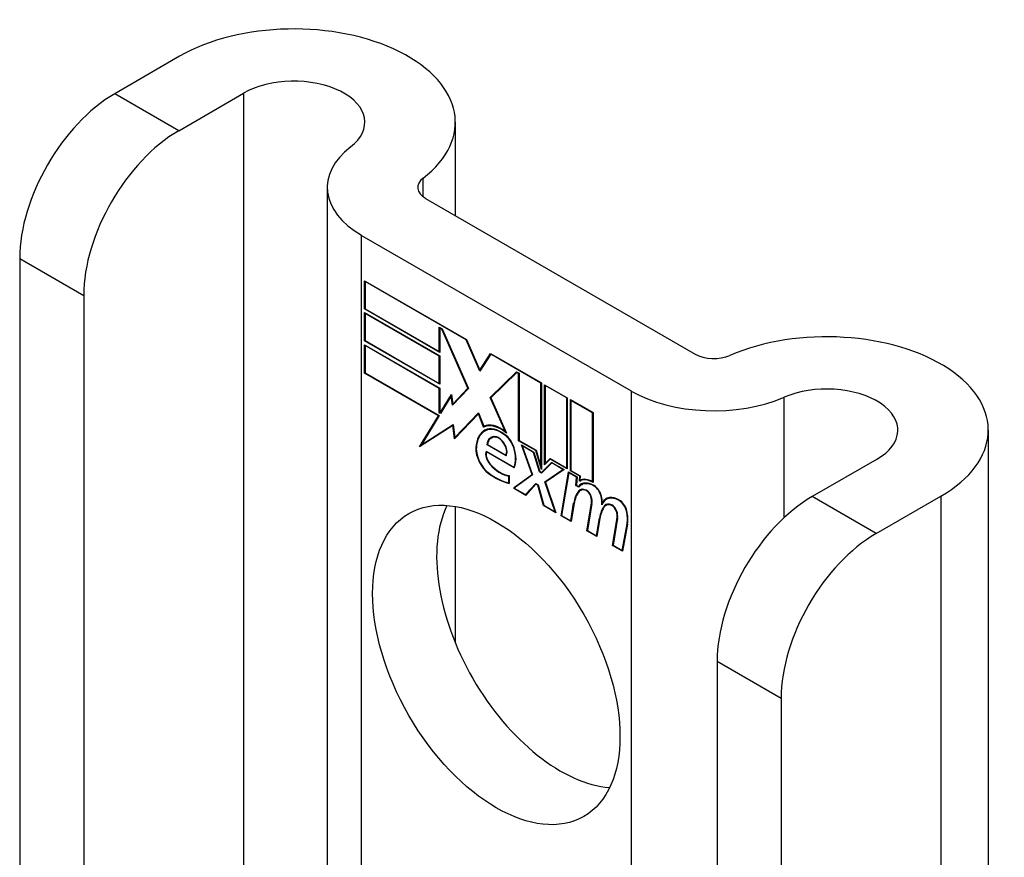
# Model space of a CAD drawing. Header units: inches. Extents: x 326.8 to 385.5, y 125.1 to 182.
# Tile 26 of 45: x 334.5 to 335.6, y 181 to 182. Entities that reach past the tile are written whole.
import ezdxf

# ---------------------------------------------------------------- set-up
doc = ezdxf.new("R2010")
doc.units = ezdxf.units.IN
doc.header["$MEASUREMENT"] = 0
doc.layers.add('Visible Edges(ANSI)', color=7, linetype='Continuous', lineweight=25)
doc.layers.add('Visible Tangent Edges(ANSI)', color=7, linetype='Continuous', lineweight=25)

msp = doc.modelspace()

# ---------------------------------------------------------------- linework, layer by layer
at = {"layer": 'Visible Edges(ANSI)'}
for p, q in [((334.6862, 181.9318), (334.6109, 181.8883)), ((334.6852, 181.8454), (334.7605, 181.8889)), ((335.0063, 181.8552), (335.0063, 181.747)), ((334.8577, 181.7796), (334.8577, 180.7811)), ((334.9717, 181.7669), (335.2846, 181.5863)), ((334.8975, 181.724), (335.2103, 181.5434)), ((334.5006, 181.6972), (334.5006, 180.9313)), ((334.901, 181.6386), (334.901, 181.6714)), ((334.901, 181.6714), (335.0193, 181.6031)), ((334.9016, 181.6705), (334.9021, 181.6708)), ((334.9016, 181.6705), (334.9016, 181.6389)), ((335.019, 181.6026), (334.9016, 181.6705)), ((334.5749, 181.6543), (334.5749, 180.8885)), ((334.901, 181.6386), (334.9016, 181.6389)), ((334.9883, 181.5882), (334.901, 181.6386)), ((334.901, 181.6016), (334.901, 181.6343)), ((334.901, 181.6343), (334.9883, 181.584)), ((334.9016, 181.6389), (334.9877, 181.5892)), ((334.9016, 181.6334), (334.9021, 181.6337)), ((334.9016, 181.6334), (334.9016, 181.6019)), ((334.9877, 181.5837), (334.9016, 181.6334)), ((334.9877, 181.5892), (334.9877, 181.6173)), ((334.9877, 181.6173), (334.9909, 181.6155)), ((334.9883, 181.6164), (334.9888, 181.6167)), ((334.9906, 181.615), (334.9883, 181.6164)), ((334.9883, 181.6164), (334.9883, 181.5882)), ((334.9906, 181.615), (334.991, 181.6153)), ((335.0209, 181.5468), (334.9906, 181.615)), ((334.9909, 181.6155), (335.0215, 181.5464)), ((334.901, 181.6016), (334.9016, 181.6019)), ((334.9883, 181.5512), (334.901, 181.6016)), ((334.901, 181.5642), (334.901, 181.597)), ((334.901, 181.597), (334.9883, 181.5466)), ((334.9016, 181.6019), (334.9877, 181.5521)), ((334.9016, 181.5961), (334.9021, 181.5964)), ((334.9877, 181.5463), (334.9016, 181.5961)), ((334.9016, 181.5961), (334.9016, 181.5645)), ((335.019, 181.6026), (335.0194, 181.6029)), ((335.0349, 181.5662), (335.019, 181.6026)), ((335.0193, 181.6031), (335.0349, 181.5675)), ((334.9877, 181.5892), (334.9883, 181.5895)), ((334.9877, 181.5837), (334.9883, 181.584)), ((334.9877, 181.5521), (334.9877, 181.5837)), ((334.9883, 181.584), (334.9883, 181.5512)), ((335.0349, 181.5675), (335.0471, 181.587)), ((335.0475, 181.5862), (335.0349, 181.5662)), ((335.0471, 181.587), (335.1063, 181.5529)), ((335.0475, 181.5862), (335.048, 181.5865)), ((335.1057, 181.5526), (335.0475, 181.5862)), ((335.0478, 181.5866), (335.0476, 181.5863)), ((334.901, 181.5642), (334.9016, 181.5645)), ((334.9867, 181.5147), (334.901, 181.5642)), ((334.9016, 181.5645), (334.9876, 181.5148)), ((335.0349, 181.5675), (335.0361, 181.5682)), ((335.036, 181.5679), (335.0359, 181.568)), ((335.0468, 181.536), (335.0773, 181.5656)), ((335.0776, 181.5648), (335.0474, 181.5356)), ((335.0482, 181.5368), (335.0777, 181.5654)), ((335.0773, 181.5656), (335.0803, 181.5639)), ((335.0776, 181.5648), (335.0781, 181.5651)), ((335.0798, 181.5636), (335.0776, 181.5648)), ((335.0798, 181.5636), (335.0803, 181.5639)), ((335.0798, 181.4857), (335.0798, 181.5636)), ((335.0803, 181.5639), (335.0803, 181.486)), ((334.9877, 181.5521), (334.9883, 181.5524)), ((335.1057, 181.5526), (335.1063, 181.5529)), ((335.1057, 181.4556), (335.1057, 181.5526)), ((335.1063, 181.5529), (335.1063, 181.4523)), ((335.11, 181.4577), (335.11, 181.5507)), ((335.11, 181.5507), (335.1362, 181.5356)), ((335.1105, 181.5498), (335.111, 181.5501)), ((335.1105, 181.5498), (335.1105, 181.4592)), ((335.1357, 181.5353), (335.1105, 181.5498)), ((334.9877, 181.5463), (334.9883, 181.5466)), ((334.9877, 181.5181), (334.9877, 181.5463)), ((334.9883, 181.5466), (334.9883, 181.5184)), ((334.9888, 181.5181), (335.0018, 181.5394)), ((335.0016, 181.5377), (334.9891, 181.5173)), ((335.0016, 181.5377), (335.002, 181.538)), ((335.0032, 181.5268), (335.0016, 181.5377)), ((335.002, 181.5382), (335.0017, 181.5378)), ((335.0018, 181.5394), (335.0035, 181.5281)), ((335.0215, 181.5464), (335.0032, 181.5268)), ((335.0035, 181.5281), (335.0209, 181.5468)), ((335.0214, 181.5466), (335.0049, 181.529)), ((335.0209, 181.5468), (335.0213, 181.547)), ((335.0468, 181.536), (335.0482, 181.5368)), ((335.0483, 181.5365), (335.0482, 181.5368)), ((335.0035, 181.5281), (335.0049, 181.529)), ((335.0046, 181.5282), (335.0045, 181.5287)), ((335.0645, 181.4961), (335.0468, 181.536)), ((335.0474, 181.5356), (335.0657, 181.4946)), ((335.1357, 181.5353), (335.1362, 181.5356)), ((335.1357, 181.454), (335.1357, 181.5353)), ((335.1362, 181.5356), (335.1362, 181.4531)), ((335.1399, 181.4509), (335.1399, 181.5334)), ((335.1399, 181.5334), (335.1662, 181.5183)), ((335.1405, 181.5325), (335.141, 181.5328)), ((335.1405, 181.5325), (335.1405, 181.4512)), ((335.1657, 181.518), (335.1405, 181.5325)), ((334.9648, 181.4787), (334.9867, 181.5147)), ((334.9876, 181.5148), (334.967, 181.481)), ((334.9867, 181.5147), (334.9873, 181.515)), ((334.9877, 181.5181), (334.9883, 181.5184)), ((334.9891, 181.5173), (334.9877, 181.5181)), ((334.9883, 181.5184), (334.9888, 181.5181)), ((334.9888, 181.5181), (334.9901, 181.5188)), ((334.9899, 181.5185), (334.9897, 181.5186)), ((335.0331, 181.5169), (335.0053, 181.488)), ((335.0057, 181.4894), (335.0331, 181.518)), ((335.0071, 181.4902), (335.0333, 181.5175)), ((335.0331, 181.518), (335.0393, 181.5025)), ((335.0331, 181.5169), (335.0335, 181.5171)), ((335.0392, 181.5016), (335.0331, 181.5169)), ((335.1657, 181.518), (335.1662, 181.5183)), ((335.1657, 181.4381), (335.1657, 181.518)), ((335.1662, 181.5183), (335.1662, 181.4371)), ((335.0036, 181.5035), (334.9648, 181.4787)), ((334.967, 181.481), (335.0039, 181.5046)), ((334.9684, 181.4818), (335.0039, 181.5045)), ((335.0036, 181.5035), (335.004, 181.5038)), ((335.0053, 181.488), (335.0036, 181.5035)), ((335.0039, 181.5046), (335.0057, 181.4894)), ((335.0392, 181.5016), (335.0406, 181.5024)), ((335.0404, 181.5029), (335.0406, 181.5024)), ((335.0408, 181.4971), (335.0422, 181.498)), ((335.0635, 181.4925), (335.064, 181.4927)), ((335.0645, 181.4961), (335.0649, 181.4964)), ((335.625, 181.498), (335.625, 180.3381)), ((334.9672, 181.4811), (334.9663, 181.4797)), ((334.967, 181.481), (334.9684, 181.4818)), ((335.0057, 181.4894), (335.0071, 181.4902)), ((335.0066, 181.4899), (335.0067, 181.4894)), ((335.0431, 181.481), (335.0437, 181.4813)), ((335.0652, 181.4682), (335.0431, 181.481)), ((335.0437, 181.4812), (335.0649, 181.469)), ((335.0479, 181.4888), (335.0493, 181.4896)), ((335.0798, 181.4857), (335.0803, 181.486)), ((335.0996, 181.4742), (335.0798, 181.4857)), ((335.0803, 181.486), (335.1, 181.4746)), ((335.0954, 181.4465), (335.0832, 181.4808)), ((335.0832, 181.4808), (335.0975, 181.4725)), ((335.0841, 181.4797), (335.0846, 181.48)), ((335.0841, 181.4797), (335.096, 181.446)), ((335.0972, 181.4721), (335.0841, 181.4797)), ((335.042, 181.4736), (335.0744, 181.4549)), ((335.0424, 181.4728), (335.0429, 181.4731)), ((335.0747, 181.4541), (335.0424, 181.4728)), ((335.0649, 181.469), (335.0659, 181.4696)), ((335.0658, 181.4695), (335.0659, 181.4694)), ((335.0972, 181.4721), (335.0976, 181.4723)), ((335.1041, 181.4494), (335.0972, 181.4721)), ((335.0975, 181.4725), (335.1044, 181.4498)), ((335.0996, 181.4742), (335.1, 181.4744)), ((335.1063, 181.4523), (335.0996, 181.4742)), ((335.1, 181.4746), (335.1057, 181.4556)), ((335.1063, 181.4487), (335.1181, 181.4606)), ((335.1183, 181.4599), (335.1065, 181.4479)), ((335.1185, 181.4604), (335.1077, 181.4495)), ((335.1166, 181.4644), (335.11, 181.4577)), ((335.1105, 181.4592), (335.1164, 181.4652)), ((335.1105, 181.4592), (335.1119, 181.4601)), ((335.1114, 181.4597), (335.1114, 181.4591)), ((335.1119, 181.4601), (335.1167, 181.4649)), ((335.1164, 181.4652), (335.1357, 181.454)), ((335.1166, 181.4644), (335.1172, 181.4647)), ((335.1362, 181.4531), (335.1166, 181.4644)), ((335.1181, 181.4606), (335.1325, 181.4523)), ((335.1183, 181.4599), (335.1189, 181.4602)), ((335.1313, 181.4524), (335.1183, 181.4599)), ((335.4959, 181.4643), (335.4206, 181.4208)), ((335.0689, 181.4453), (335.0689, 181.4361)), ((335.0737, 181.4306), (335.0954, 181.4465)), ((335.0744, 181.4549), (335.0753, 181.4555)), ((335.096, 181.446), (335.0748, 181.4305)), ((335.0958, 181.4466), (335.0751, 181.4314)), ((335.0753, 181.4555), (335.0753, 181.4554)), ((335.0954, 181.4465), (335.0958, 181.4467)), ((335.1041, 181.4494), (335.1046, 181.4497)), ((335.1065, 181.4479), (335.1041, 181.4494)), ((335.1044, 181.4498), (335.1063, 181.4487)), ((335.1057, 181.4556), (335.1063, 181.456)), ((335.1063, 181.4487), (335.1077, 181.4495)), ((335.1076, 181.449), (335.1072, 181.4492)), ((335.1104, 181.4381), (335.1313, 181.4524)), ((335.1325, 181.4523), (335.111, 181.4376)), ((335.1118, 181.4389), (335.1319, 181.4526)), ((335.1291, 181.3986), (335.1376, 181.4494)), ((335.138, 181.4485), (335.1297, 181.3988)), ((335.1313, 181.4524), (335.1318, 181.4527)), ((335.1357, 181.454), (335.1362, 181.4543)), ((335.1376, 181.4494), (335.1476, 181.4436)), ((335.138, 181.4485), (335.1386, 181.4488)), ((335.1471, 181.4433), (335.138, 181.4485)), ((335.1399, 181.4509), (335.1405, 181.4512)), ((335.1508, 181.4446), (335.1399, 181.4509)), ((335.1405, 181.4512), (335.1514, 181.4449)), ((335.0684, 181.4447), (335.0689, 181.445)), ((335.0684, 181.4368), (335.0684, 181.4447)), ((335.0684, 181.4368), (335.0689, 181.4371)), ((335.0877, 181.4231), (335.0996, 181.4361)), ((335.0999, 181.4353), (335.088, 181.4223)), ((335.0891, 181.4239), (335.1001, 181.4358)), ((335.0996, 181.4361), (335.1024, 181.4345)), ((335.0999, 181.4353), (335.1004, 181.4356)), ((335.102, 181.4341), (335.0999, 181.4353)), ((335.102, 181.4341), (335.1024, 181.4343)), ((335.1087, 181.4104), (335.102, 181.4341)), ((335.1024, 181.4345), (335.109, 181.4108)), ((335.1104, 181.4381), (335.1118, 181.4389)), ((335.1221, 181.4032), (335.1104, 181.4381)), ((335.111, 181.4376), (335.123, 181.4021)), ((335.112, 181.4383), (335.1118, 181.4389)), ((335.1463, 181.4339), (335.1471, 181.4433)), ((335.1463, 181.4339), (335.1469, 181.4343)), ((335.1497, 181.4319), (335.1463, 181.4339)), ((335.1476, 181.4436), (335.1469, 181.4342)), ((335.1469, 181.4342), (335.1495, 181.4327)), ((335.1471, 181.4433), (335.1476, 181.4436)), ((335.1503, 181.4386), (335.1508, 181.4446)), ((335.1508, 181.4446), (335.1513, 181.4449)), ((335.1508, 181.4389), (335.1522, 181.4397)), ((335.1514, 181.4449), (335.151, 181.4399)), ((335.1518, 181.4402), (335.1518, 181.4395)), ((335.1527, 181.4345), (335.1541, 181.4354)), ((335.1657, 181.4381), (335.1662, 181.4384)), ((335.0737, 181.4306), (335.0751, 181.4314)), ((335.088, 181.4223), (335.0737, 181.4306)), ((335.0748, 181.4305), (335.0877, 181.4231)), ((335.0751, 181.4314), (335.0756, 181.4311)), ((335.0877, 181.4231), (335.0891, 181.4239)), ((335.0886, 181.4236), (335.089, 181.4234)), ((335.1495, 181.4327), (335.1509, 181.4335)), ((335.1507, 181.433), (335.1503, 181.4332)), ((335.1516, 181.4279), (335.153, 181.4288)), ((335.1403, 181.3927), (335.1437, 181.4132)), ((335.1442, 181.4128), (335.1407, 181.3918)), ((335.159, 181.3813), (335.1644, 181.4134)), ((335.1649, 181.413), (335.1597, 181.3815)), ((335.1771, 181.414), (335.1784, 181.4148)), ((335.1793, 181.4101), (335.1807, 181.4109)), ((335.1813, 181.4108), (335.1827, 181.4116)), ((335.1816, 181.4177), (335.183, 181.4185)), ((335.4948, 181.378), (335.5701, 181.4214)), ((335.0063, 181.4093), (335.0063, 181.2511)), ((335.1087, 181.4104), (335.1092, 181.4107)), ((335.123, 181.4021), (335.1087, 181.4104)), ((335.109, 181.4108), (335.1221, 181.4032)), ((335.1221, 181.4032), (335.1225, 181.4034)), ((335.1291, 181.3986), (335.1297, 181.3989)), ((335.1407, 181.3918), (335.1291, 181.3986)), ((335.1297, 181.3988), (335.1403, 181.3927)), ((335.1403, 181.3927), (335.141, 181.3931)), ((335.1703, 181.3754), (335.1737, 181.3959)), ((335.1742, 181.3955), (335.1707, 181.3745)), ((335.1737, 181.3959), (335.1743, 181.3962)), ((335.1887, 181.3641), (335.1941, 181.3962)), ((335.1946, 181.3958), (335.1894, 181.3644)), ((335.2, 181.3582), (335.2058, 181.3894)), ((335.2063, 181.389), (335.2004, 181.3574)), ((335.159, 181.3813), (335.1597, 181.3816)), ((335.1707, 181.3745), (335.159, 181.3813)), ((335.1597, 181.3815), (335.1703, 181.3754)), ((335.1703, 181.3754), (335.1709, 181.3758)), ((335.1887, 181.3641), (335.1894, 181.3645)), ((335.2004, 181.3574), (335.1887, 181.3641)), ((335.1894, 181.3644), (335.2, 181.3582)), ((335.2, 181.3582), (335.2006, 181.3586)), ((335.3102, 181.2298), (335.3102, 180.4639)), ((335.3845, 181.1869), (335.3845, 180.421))]:
    msp.add_line(p, q, dxfattribs=at)
for centre, major_axis, start_param, end_param in [((334.8188, 181.8552), (0.1875, 0), 5.640144, 8.63938), ((334.8188, 181.8552), (0.0825, 0), 5.640144, 8.63938), ((334.6109, 181.7609), (-0.078, -0.1351), 3.926991, 5.497787), ((334.6852, 181.718), (0.078, 0.1351), 0.785398, 2.356194), ((334.9937, 181.7796), (-0.136, 0), 5.640144, 7.068583), ((334.9937, 181.7796), (-0.031, 0), 5.640144, 7.068583), ((335.4375, 181.498), (0.1875, 0), 5.497787, 8.497023), ((335.3065, 181.5989), (0.031, 0), 3.926991, 5.35543), ((335.4375, 181.498), (0.0825, 0), 5.497787, 8.497023), ((335.3065, 181.5989), (-0.136, 0), 0.785398, 2.213838), ((335.0592, 181.4655), (-0.0206, 0.0357), 5.272274, 6.251395), ((335.0592, 181.4655), (-0.021, 0.0364), 5.317289, 6.229324), ((335.0606, 181.4663), (-0.0206, 0.0357), 6.047724, 6.251395), ((335.0653, 181.4547), (-0.0249, 0.0431), 6.268672, 7.008625), ((335.0653, 181.4547), (-0.0245, 0.0424), 6.268672, 7.008625), ((335.0667, 181.4555), (-0.0249, 0.0431), 0.028947, 0.295885), ((335.0592, 181.4655), (-0.0187, 0.0323), 5.330385, 6.268672), ((335.0592, 181.4655), (-0.0183, 0.0317), 5.329545, 6.268672), ((335.0667, 181.4555), (-0.0245, 0.0424), 6.268672, 6.283185), ((335.0606, 181.4663), (-0.0183, 0.0317), 6.051884, 6.268672), ((335.0584, 181.4706), (-0.0109, 0.0188), 5.836026, 6.985262), ((335.0624, 181.4782), (-0.0091, 0.0158), 4.343155, 5.413588), ((335.0624, 181.4782), (0.0095, -0.0165), 1.201563, 2.270327), ((335.0584, 181.4706), (-0.0105, 0.0182), 5.836026, 6.946368), ((335.0598, 181.4714), (-0.0109, 0.0188), 0.065067, 0.331662), ((335.0598, 181.4714), (-0.0105, 0.0182), 6.079217, 6.283185), ((335.0567, 181.4773), (0.0072, -0.0125), 1.678399, 2.694434), ((335.0567, 181.4773), (-0.0068, 0.0119), 4.819991, 5.836026), ((335.0575, 181.4779), (0.006, -0.0103), 0.287189, 1.678399), ((335.0575, 181.4779), (0.0063, -0.011), 0.251695, 1.678399), ((335.0476, 181.4661), (-0.0123, 0.0214), 0.72544, 2.208898), ((335.0476, 181.4661), (0.012, -0.0207), 3.867033, 5.35049), ((335.0505, 181.4653), (-0.0064, 0.011), 0.453624, 1.914249), ((335.0505, 181.4653), (0.006, -0.0104), 3.639467, 5.055842), ((335.0519, 181.4789), (0.0173, -0.0299), 0.38335, 1.201563), ((335.0519, 181.4789), (0.0176, -0.0305), 0.369234, 1.201563), ((335.0585, 181.4802), (-0.0196, 0.0339), 1.914249, 2.72139), ((335.0585, 181.4802), (0.0192, -0.0332), 5.055842, 5.891549), ((335.0529, 181.5045), (-0.0379, 0.0657), 2.208898, 2.658734), ((335.0529, 181.5045), (0.0376, -0.0651), 5.35049, 5.792995), ((335.1673, 181.4092), (-0.015, 0.026), 5.48867, 6.499805), ((335.1673, 181.4092), (-0.0146, 0.0253), 5.48867, 6.513784), ((335.1658, 181.4129), (-0.015, 0.026), 5.47676, 6.310847), ((335.1687, 181.41), (-0.015, 0.026), 0.047158, 0.216619), ((335.1658, 181.4129), (-0.0154, 0.0266), 5.501665, 6.243634), ((335.1672, 181.4137), (-0.015, 0.026), 6.059998, 6.283185), ((335.1687, 181.41), (-0.0146, 0.0253), 6.06115, 6.283185), ((335.1847, 181.3812), (-0.0294, 0.051), 0.219898, 0.610865), ((335.1847, 181.3812), (-0.0291, 0.0503), 0.219898, 0.610865), ((335.1861, 181.382), (-0.0294, 0.051), 0.219898, 0.291612), ((335.1594, 181.4143), (-0.0083, 0.0143), 5.603031, 6.503084), ((335.1594, 181.4143), (-0.0079, 0.0136), 5.603031, 6.503084), ((335.1608, 181.4151), (-0.0082, 0.0143), 0.085815, 0.219898), ((335.1608, 181.4151), (-0.0079, 0.0136), 6.100483, 6.283185), ((335.1588, 181.4214), (0.00412, -0.00714), 1.196548, 2.461438), ((335.1588, 181.4214), (-0.00375, 0.0065), 4.33814, 5.603031), ((335.1674, 181.4233), (0.0063, -0.011), 1.081978, 2.347078), ((335.1674, 181.4233), (-0.006, 0.0103), 4.223571, 5.48867), ((335.1537, 181.4217), (-0.0077, 0.0133), 3.752458, 4.33814), ((335.1537, 181.4217), (0.0081, -0.014), 0.610865, 1.196548), ((335.1517, 181.4268), (-0.0176, 0.0305), 3.88819, 4.223571), ((335.1517, 181.4268), (0.018, -0.0312), 0.848525, 1.081978), ((335.1966, 181.3918), (-0.015, 0.0259), 5.492181, 6.733718), ((335.1966, 181.3918), (-0.0153, 0.0266), 5.492181, 6.613939), ((335.1531, 181.4277), (-0.0176, 0.0305), 3.959823, 3.971212), ((335.198, 181.3926), (-0.0153, 0.0266), 0.046088, 0.313087), ((335.1891, 181.3972), (-0.0083, 0.0143), 5.604299, 6.503622), ((335.2162, 181.3653), (-0.0294, 0.051), 0.236534, 0.291612), ((335.1891, 181.3972), (-0.0079, 0.0136), 5.604299, 6.503242), ((335.1905, 181.398), (-0.0082, 0.0143), 0.085815, 0.220437), ((335.1905, 181.398), (-0.0079, 0.0136), 6.100483, 6.283185), ((335.198, 181.3926), (-0.015, 0.0259), 6.060079, 6.283185), ((335.1885, 181.4042), (0.00412, -0.00714), 1.196401, 2.462706), ((335.1966, 181.4061), (0.0066, -0.0114), 1.107844, 2.350588), ((335.1966, 181.4061), (-0.0062, 0.0107), 4.249437, 5.492181), ((335.4206, 181.2935), (-0.078, -0.1351), 3.926991, 5.497787), ((335.1282, 181.2683), (-0.1015, 0.1758), 0.374433, 2.76716), ((335.2148, 181.3645), (-0.0294, 0.051), 0.236534, 0.625184), ((335.2148, 181.3645), (-0.0291, 0.0503), 0.236639, 0.625276), ((335.1885, 181.4042), (-0.00375, 0.0065), 4.337994, 5.604299), ((335.1834, 181.4046), (-0.0077, 0.0133), 3.752322, 4.337994), ((335.1834, 181.4046), (0.0081, -0.014), 0.610998, 1.196401), ((335.1813, 181.409), (-0.0176, 0.0305), 3.735005, 4.249437), ((335.1813, 181.409), (0.018, -0.0312), 0.593412, 1.107844), ((335.4948, 181.2506), (0.078, 0.1351), 0.785398, 2.356194)]:
    msp.add_ellipse(centre, major_axis=major_axis, ratio=0.57735, start_param=start_param, end_param=end_param, dxfattribs=at)
msp.add_ellipse((335.0539, 181.2255), major_axis=(-0.1015, 0.1758), ratio=0.57735, dxfattribs=at)
at = {"layer": 'Visible Tangent Edges(ANSI)'}
for p, q in [((334.6852, 181.8454), (334.6109, 181.8883)), ((334.7605, 181.8889), (334.7605, 180.8372)), ((334.9689, 181.7688), (334.9689, 181.7903)), ((334.8975, 180.7581), (334.8975, 181.724)), ((334.5006, 181.6972), (334.5749, 181.6543)), ((335.2103, 181.5434), (335.2103, 180.5775)), ((335.3881, 181.3964), (335.3881, 181.5361)), ((335.0411, 181.4973), (335.0426, 181.4982)), ((335.0535, 181.4897), (335.0543, 181.4901)), ((335.0628, 181.4825), (335.0632, 181.4827)), ((335.0302, 181.4774), (335.0307, 181.4777)), ((335.0742, 181.4774), (335.0746, 181.4777)), ((335.0466, 181.4582), (335.047, 181.4584)), ((335.045, 181.4477), (335.0455, 181.448)), ((335.1496, 181.4272), (335.151, 181.428)), ((335.1583, 181.4278), (335.1588, 181.4281)), ((335.1675, 181.433), (335.168, 181.4333)), ((335.1437, 181.4132), (335.1444, 181.4136)), ((335.1637, 181.421), (335.1641, 181.4212)), ((335.1644, 181.4134), (335.165, 181.4137)), ((335.1755, 181.4215), (335.1759, 181.4217)), ((335.1879, 181.4106), (335.1885, 181.411)), ((335.1967, 181.4161), (335.1972, 181.4164)), ((335.4948, 181.378), (335.4206, 181.4208)), ((335.5701, 181.4214), (335.5701, 180.3698)), ((335.1934, 181.4039), (335.1938, 181.4041)), ((335.2049, 181.4045), (335.2054, 181.4047)), ((335.1941, 181.3962), (335.1947, 181.3966)), ((335.2058, 181.3894), (335.2064, 181.3898)), ((335.3102, 181.2298), (335.3845, 181.1869))]:
    msp.add_line(p, q, dxfattribs=at)

doc.saveas('drawing.dxf')
